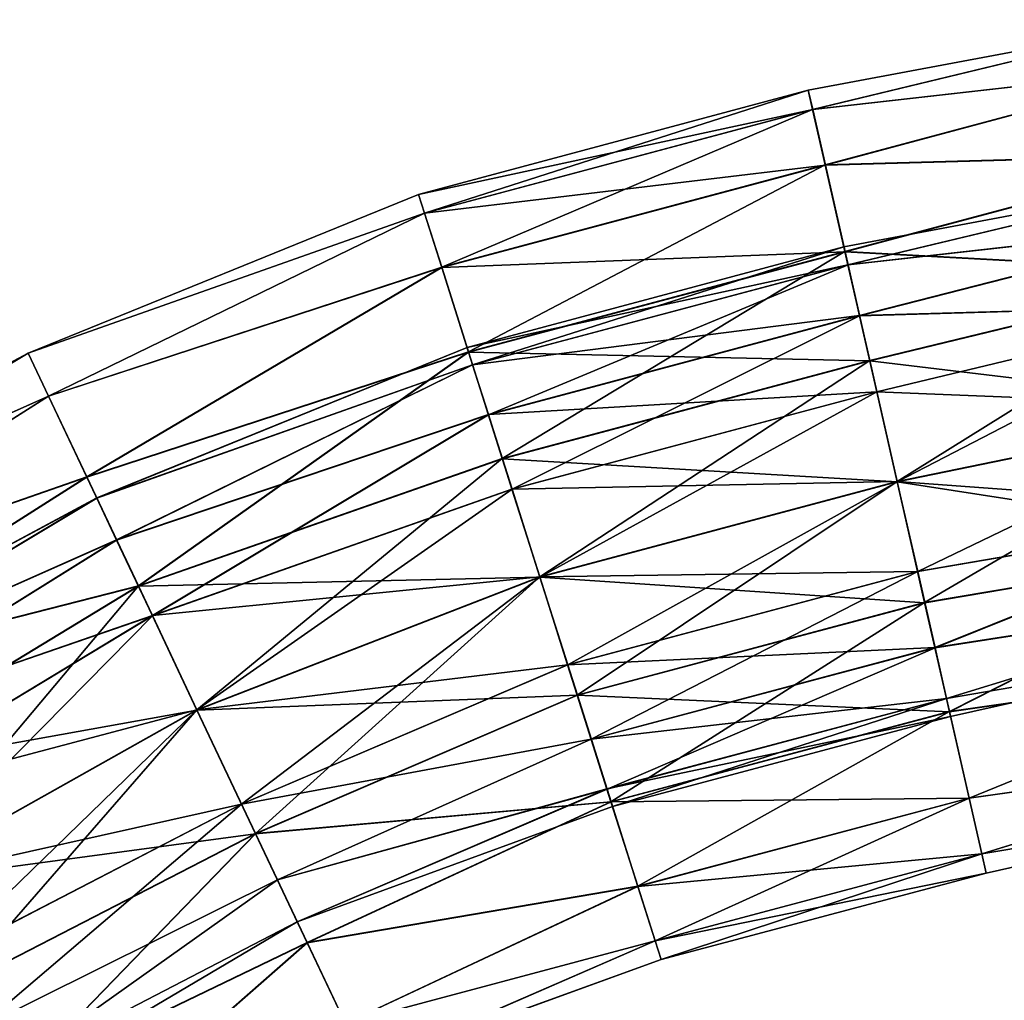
# Model space of a CAD drawing. Header units: millimetres. Extents: x -682 to 137, y -14 to 967.
# Tile 124 of 256: x -498 to -479, y 8 to 26. Entities that reach past the tile are written whole.
import ezdxf

# ---------------------------------------------------------------- set-up
doc = ezdxf.new("R2010")
doc.units = ezdxf.units.MM
doc.header["$LTSCALE"] = 65.185185
for name, color, linetype in [('4537', 7, 'CONTINUOUS'), ('4538', 7, 'CONTINUOUS'), ('4539', 7, 'CONTINUOUS'), ('4540', 7, 'CONTINUOUS'), ('4541', 7, 'CONTINUOUS'), ('4542', 7, 'CONTINUOUS'), ('4543', 7, 'CONTINUOUS'), ('4544', 7, 'CONTINUOUS')]:
    doc.layers.add(name, color=color, linetype=linetype)

msp = doc.modelspace()

# ---------------------------------------------------------------- linework, layer by layer
at = {"layer": '4537', "color": 7, "linetype": 'CONTINUOUS', "true_color": 0x191919}
for points in [[(-503.98, 16.341, -0.003), (-503.787, 16.028, 2.315), (-497.434, 19.836, 1.299), (-503.98, 16.341, -0.003)], [(-497.434, 19.834, -1.305), (-503.98, 16.341, -0.003), (-497.434, 19.836, 1.299), (-497.434, 19.834, -1.305)], [(-503.787, 16.026, -2.321), (-503.98, 16.341, -0.003), (-497.434, 19.834, -1.305), (-503.787, 16.026, -2.321)], [(-497.434, 19.836, 1.299), (-503.787, 16.028, 2.315), (-497.053, 19.031, 3.747), (-497.434, 19.836, 1.299)], [(-497.053, 19.028, -3.753), (-503.787, 16.026, -2.321), (-497.434, 19.834, -1.305), (-497.053, 19.028, -3.753)], [(-503.787, 16.028, 2.315), (-503.228, 15.117, 4.406), (-497.053, 19.031, 3.747), (-503.787, 16.028, 2.315)], [(-503.228, 15.113, -4.411), (-503.787, 16.026, -2.321), (-497.053, 19.028, -3.753), (-503.228, 15.113, -4.411)], [(-497.053, 19.031, 3.747), (-503.228, 15.117, 4.406), (-496.337, 17.519, 5.743), (-497.053, 19.031, 3.747)], [(-496.336, 17.514, -5.747), (-503.228, 15.113, -4.411), (-497.053, 19.028, -3.753), (-496.336, 17.514, -5.747)], [(-503.228, 15.117, 4.406), (-502.358, 13.697, 6.066), (-496.337, 17.519, 5.743), (-503.228, 15.117, 4.406)], [(-496.337, 17.519, 5.743), (-502.358, 13.697, 6.066), (-495.371, 15.481, 7.047), (-496.337, 17.519, 5.743)], [(-502.357, 13.692, -6.07), (-503.228, 15.113, -4.411), (-496.336, 17.514, -5.747), (-502.357, 13.692, -6.07)], [(-495.371, 15.475, -7.049), (-502.357, 13.692, -6.07), (-496.336, 17.514, -5.747), (-495.371, 15.475, -7.049)], [(-502.358, 13.697, 6.066), (-501.26, 11.908, 7.132), (-495.371, 15.481, 7.047), (-502.358, 13.697, 6.066)], [(-501.26, 11.902, -7.134), (-502.357, 13.692, -6.07), (-495.371, 15.475, -7.049), (-501.26, 11.902, -7.134)], [(-501.26, 11.908, 7.132), (-500.044, 9.924, 7.5), (-495.371, 15.481, 7.047), (-501.26, 11.908, 7.132)], [(-494.273, 13.156, -7.5), (-501.26, 11.902, -7.134), (-495.371, 15.475, -7.049), (-494.273, 13.156, -7.5)], [(-495.371, 15.481, 7.047), (-500.044, 9.924, 7.5), (-494.274, 13.163, 7.5), (-495.371, 15.481, 7.047)], [(-500.043, 9.918, -7.5), (-501.26, 11.902, -7.134), (-494.273, 13.156, -7.5), (-500.043, 9.918, -7.5)]]:
    msp.add_3dface(points, dxfattribs=at)
at = {"layer": '4538', "color": 7, "linetype": 'CONTINUOUS', "true_color": 0x191919}
for points in [[(-494.274, 13.163, 7.5), (-500.044, 9.924, 7.5), (-498.827, 7.94, 7.134), (-494.274, 13.163, 7.5)], [(-500.043, 9.918, -7.5), (-494.273, 13.156, -7.5), (-493.175, 10.838, -7.047), (-500.043, 9.918, -7.5)], [(-494.274, 13.163, 7.5), (-498.827, 7.94, 7.134), (-493.176, 10.844, 7.049), (-494.274, 13.163, 7.5)], [(-498.827, 7.935, -7.132), (-500.043, 9.918, -7.5), (-493.175, 10.838, -7.047), (-498.827, 7.935, -7.132)], [(-498.827, 7.94, 7.134), (-497.73, 6.15, 6.069), (-493.176, 10.844, 7.049), (-498.827, 7.94, 7.134)], [(-497.729, 6.145, -6.066), (-498.827, 7.935, -7.132), (-493.175, 10.838, -7.047), (-497.729, 6.145, -6.066)], [(-493.176, 10.844, 7.049), (-497.73, 6.15, 6.069), (-492.21, 8.805, 5.747), (-493.176, 10.844, 7.049)], [(-492.21, 8.8, -5.743), (-497.729, 6.145, -6.066), (-493.175, 10.838, -7.047), (-492.21, 8.8, -5.743)], [(-497.73, 6.15, 6.069), (-496.859, 4.729, 4.41), (-492.21, 8.805, 5.747), (-497.73, 6.15, 6.069)], [(-496.858, 4.726, -4.406), (-497.729, 6.145, -6.066), (-492.21, 8.8, -5.743), (-496.858, 4.726, -4.406)], [(-492.21, 8.805, 5.747), (-496.859, 4.729, 4.41), (-491.494, 7.291, 3.753), (-492.21, 8.805, 5.747)], [(-491.493, 7.288, -3.747), (-496.858, 4.726, -4.406), (-492.21, 8.8, -5.743), (-491.493, 7.288, -3.747)]]:
    msp.add_3dface(points, dxfattribs=at)
at = {"layer": '4539', "color": 7, "linetype": 'CONTINUOUS', "true_color": 0x191919}
for points in [[(-493.438, 11.397, 4.055), (-500.044, 9.923, 4.5), (-494.273, 13.161, 4.5), (-493.438, 11.397, 4.055)], [(-500.043, 9.92, -4.5), (-499.139, 8.446, -4.157), (-494.273, 13.158, -4.5), (-500.043, 9.92, -4.5)], [(-494.273, 13.158, -4.5), (-499.139, 8.446, -4.157), (-493.437, 11.393, -4.054), (-494.273, 13.158, -4.5)], [(-499.14, 8.449, 4.158), (-500.044, 9.923, 4.5), (-493.438, 11.397, 4.055), (-499.14, 8.449, 4.158)], [(-498.373, 7.199, 3.183), (-499.14, 8.449, 4.158), (-493.438, 11.397, 4.055), (-498.373, 7.199, 3.183)], [(-499.139, 8.446, -4.157), (-498.373, 7.196, -3.181), (-493.437, 11.393, -4.054), (-499.139, 8.446, -4.157)], [(-492.768, 9.981, 2.807), (-498.373, 7.199, 3.183), (-493.438, 11.397, 4.055), (-492.768, 9.981, 2.807)], [(-493.437, 11.393, -4.054), (-498.373, 7.196, -3.181), (-492.767, 9.979, -2.804), (-493.437, 11.393, -4.054)], [(-497.861, 6.363, 1.723), (-498.373, 7.199, 3.183), (-492.768, 9.981, 2.807), (-497.861, 6.363, 1.723)], [(-498.373, 7.196, -3.181), (-497.861, 6.362, -1.721), (-492.767, 9.979, -2.804), (-498.373, 7.196, -3.181)], [(-492.396, 9.195, 1.003), (-497.861, 6.363, 1.723), (-492.768, 9.981, 2.807), (-492.396, 9.195, 1.003)], [(-492.767, 9.979, -2.804), (-497.861, 6.362, -1.721), (-492.396, 9.194, -1), (-492.767, 9.979, -2.804)], [(-497.681, 6.07, 0.001), (-497.861, 6.363, 1.723), (-492.396, 9.195, 1.003), (-497.681, 6.07, 0.001)], [(-497.861, 6.362, -1.721), (-497.681, 6.07, 0.001), (-492.396, 9.194, -1), (-497.861, 6.362, -1.721)], [(-492.396, 9.194, -1), (-497.681, 6.07, 0.001), (-492.396, 9.195, 1.003), (-492.396, 9.194, -1)]]:
    msp.add_3dface(points, dxfattribs=at)
at = {"layer": '4540', "color": 7, "linetype": 'CONTINUOUS', "true_color": 0x191919}
for points in [[(-502.226, 13.481, 1.72), (-502.405, 13.773, -0.002), (-496.151, 17.125, 1), (-502.226, 13.481, 1.72)], [(-496.151, 17.125, 1), (-502.405, 13.773, -0.002), (-496.151, 17.124, -1.003), (-496.151, 17.125, 1)], [(-502.405, 13.773, -0.002), (-502.225, 13.479, -1.724), (-496.151, 17.124, -1.003), (-502.405, 13.773, -0.002)], [(-495.779, 16.34, 2.804), (-502.226, 13.481, 1.72), (-496.151, 17.125, 1), (-495.779, 16.34, 2.804)], [(-496.151, 17.124, -1.003), (-502.225, 13.479, -1.724), (-495.779, 16.338, -2.807), (-496.151, 17.124, -1.003)], [(-501.714, 12.646, 3.181), (-502.226, 13.481, 1.72), (-495.779, 16.34, 2.804), (-501.714, 12.646, 3.181)], [(-502.225, 13.479, -1.724), (-501.713, 12.644, -3.183), (-495.779, 16.338, -2.807), (-502.225, 13.479, -1.724)], [(-495.109, 14.926, 4.054), (-501.714, 12.646, 3.181), (-495.779, 16.34, 2.804), (-495.109, 14.926, 4.054)], [(-495.779, 16.338, -2.807), (-501.713, 12.644, -3.183), (-495.109, 14.922, -4.055), (-495.779, 16.338, -2.807)], [(-500.947, 11.397, 4.157), (-501.714, 12.646, 3.181), (-495.109, 14.926, 4.054), (-500.947, 11.397, 4.157)], [(-501.713, 12.644, -3.183), (-500.947, 11.394, -4.158), (-495.109, 14.922, -4.055), (-501.713, 12.644, -3.183)], [(-494.273, 13.161, 4.5), (-500.947, 11.397, 4.157), (-495.109, 14.926, 4.054), (-494.273, 13.161, 4.5)], [(-500.947, 11.394, -4.158), (-500.043, 9.92, -4.5), (-495.109, 14.922, -4.055), (-500.947, 11.394, -4.158)], [(-500.043, 9.92, -4.5), (-494.273, 13.158, -4.5), (-495.109, 14.922, -4.055), (-500.043, 9.92, -4.5)], [(-494.273, 13.161, 4.5), (-500.044, 9.923, 4.5), (-500.947, 11.397, 4.157), (-494.273, 13.161, 4.5)]]:
    msp.add_3dface(points, dxfattribs=at)
at = {"layer": '4541', "color": 7, "linetype": 'CONTINUOUS', "true_color": 0x191919}
for points in [[(-482.826, 24.754, -0.003), (-482.745, 24.396, 2.315), (-475.79, 26.076, 1.299), (-482.826, 24.754, -0.003)], [(-475.79, 26.075, -1.305), (-482.826, 24.754, -0.003), (-475.79, 26.076, 1.299), (-475.79, 26.075, -1.305)], [(-482.744, 24.395, -2.32), (-482.826, 24.754, -0.003), (-475.79, 26.075, -1.305), (-482.744, 24.395, -2.32)], [(-475.79, 26.076, 1.299), (-482.745, 24.396, 2.315), (-475.622, 25.202, 3.747), (-475.79, 26.076, 1.299)], [(-475.621, 25.199, -3.753), (-482.744, 24.395, -2.32), (-475.79, 26.075, -1.305), (-475.621, 25.199, -3.753)], [(-482.745, 24.396, 2.315), (-482.509, 23.357, 4.406), (-475.622, 25.202, 3.747), (-482.745, 24.396, 2.315)], [(-482.507, 23.354, -4.411), (-482.744, 24.395, -2.32), (-475.621, 25.199, -3.753), (-482.507, 23.354, -4.411)], [(-475.622, 25.202, 3.747), (-482.509, 23.357, 4.406), (-475.305, 23.559, 5.743), (-475.622, 25.202, 3.747)], [(-475.303, 23.554, -5.747), (-482.507, 23.354, -4.411), (-475.621, 25.199, -3.753), (-475.303, 23.554, -5.747)], [(-490.124, 22.807, -0.003), (-490.013, 22.458, 2.315), (-482.826, 24.754, -0.003), (-490.124, 22.807, -0.003)], [(-482.744, 24.395, -2.32), (-490.124, 22.807, -0.003), (-482.826, 24.754, -0.003), (-482.744, 24.395, -2.32)], [(-482.826, 24.754, -0.003), (-490.013, 22.458, 2.315), (-482.745, 24.396, 2.315), (-482.826, 24.754, -0.003)], [(-490.012, 22.456, -2.32), (-490.124, 22.807, -0.003), (-482.744, 24.395, -2.32), (-490.012, 22.456, -2.32)], [(-490.013, 22.458, 2.315), (-489.691, 21.442, 4.406), (-482.745, 24.396, 2.315), (-490.013, 22.458, 2.315)], [(-482.507, 23.354, -4.411), (-490.012, 22.456, -2.32), (-482.744, 24.395, -2.32), (-482.507, 23.354, -4.411)], [(-482.745, 24.396, 2.315), (-489.691, 21.442, 4.406), (-482.509, 23.357, 4.406), (-482.745, 24.396, 2.315)], [(-482.509, 23.357, 4.406), (-482.141, 21.737, 6.066), (-475.305, 23.559, 5.743), (-482.509, 23.357, 4.406)], [(-482.139, 21.733, -6.069), (-482.507, 23.354, -4.411), (-475.303, 23.554, -5.747), (-482.139, 21.733, -6.069)], [(-475.305, 23.559, 5.743), (-482.141, 21.737, 6.066), (-474.877, 21.344, 7.047), (-475.305, 23.559, 5.743)], [(-474.874, 21.339, -7.049), (-482.139, 21.733, -6.069), (-475.303, 23.554, -5.747), (-474.874, 21.339, -7.049)], [(-489.69, 21.438, -4.411), (-490.012, 22.456, -2.32), (-482.507, 23.354, -4.411), (-489.69, 21.438, -4.411)], [(-489.691, 21.442, 4.406), (-489.189, 19.858, 6.066), (-482.509, 23.357, 4.406), (-489.691, 21.442, 4.406)], [(-482.139, 21.733, -6.069), (-489.69, 21.438, -4.411), (-482.507, 23.354, -4.411), (-482.139, 21.733, -6.069)], [(-482.509, 23.357, 4.406), (-489.189, 19.858, 6.066), (-482.141, 21.737, 6.066), (-482.509, 23.357, 4.406)], [(-497.434, 19.834, -1.305), (-497.434, 19.836, 1.299), (-490.124, 22.807, -0.003), (-497.434, 19.834, -1.305)], [(-490.012, 22.456, -2.32), (-497.434, 19.834, -1.305), (-490.124, 22.807, -0.003), (-490.012, 22.456, -2.32)], [(-490.124, 22.807, -0.003), (-497.434, 19.836, 1.299), (-490.013, 22.458, 2.315), (-490.124, 22.807, -0.003)], [(-497.434, 19.836, 1.299), (-497.053, 19.031, 3.747), (-490.013, 22.458, 2.315), (-497.434, 19.836, 1.299)], [(-497.053, 19.028, -3.753), (-497.434, 19.834, -1.305), (-490.012, 22.456, -2.32), (-497.053, 19.028, -3.753)], [(-490.013, 22.458, 2.315), (-497.053, 19.031, 3.747), (-489.691, 21.442, 4.406), (-490.013, 22.458, 2.315)], [(-489.69, 21.438, -4.411), (-497.053, 19.028, -3.753), (-490.012, 22.456, -2.32), (-489.69, 21.438, -4.411)], [(-489.187, 19.854, -6.069), (-489.69, 21.438, -4.411), (-482.139, 21.733, -6.069), (-489.187, 19.854, -6.069)], [(-489.189, 19.858, 6.066), (-488.557, 17.863, 7.132), (-482.141, 21.737, 6.066), (-489.189, 19.858, 6.066)], [(-481.674, 19.691, -7.134), (-489.187, 19.854, -6.069), (-482.139, 21.733, -6.069), (-481.674, 19.691, -7.134)], [(-482.141, 21.737, 6.066), (-488.557, 17.863, 7.132), (-481.677, 19.696, 7.132), (-482.141, 21.737, 6.066)], [(-482.141, 21.737, 6.066), (-481.677, 19.696, 7.132), (-474.877, 21.344, 7.047), (-482.141, 21.737, 6.066)], [(-481.674, 19.691, -7.134), (-482.139, 21.733, -6.069), (-474.874, 21.339, -7.049), (-481.674, 19.691, -7.134)], [(-497.053, 19.031, 3.747), (-496.337, 17.519, 5.743), (-489.691, 21.442, 4.406), (-497.053, 19.031, 3.747)], [(-496.336, 17.514, -5.747), (-497.053, 19.028, -3.753), (-489.69, 21.438, -4.411), (-496.336, 17.514, -5.747)], [(-489.691, 21.442, 4.406), (-496.337, 17.519, 5.743), (-489.189, 19.858, 6.066), (-489.691, 21.442, 4.406)], [(-489.187, 19.854, -6.069), (-496.336, 17.514, -5.747), (-489.69, 21.438, -4.411), (-489.187, 19.854, -6.069)], [(-481.677, 19.696, 7.132), (-481.162, 17.433, 7.5), (-474.877, 21.344, 7.047), (-481.677, 19.696, 7.132)], [(-474.388, 18.821, -7.5), (-481.674, 19.691, -7.134), (-474.874, 21.339, -7.049), (-474.388, 18.821, -7.5)], [(-474.877, 21.344, 7.047), (-481.162, 17.433, 7.5), (-474.39, 18.826, 7.5), (-474.877, 21.344, 7.047)], [(-496.337, 17.519, 5.743), (-495.371, 15.481, 7.047), (-489.189, 19.858, 6.066), (-496.337, 17.519, 5.743)], [(-495.371, 15.475, -7.049), (-496.336, 17.514, -5.747), (-489.187, 19.854, -6.069), (-495.371, 15.475, -7.049)], [(-489.189, 19.858, 6.066), (-495.371, 15.481, 7.047), (-488.557, 17.863, 7.132), (-489.189, 19.858, 6.066)], [(-488.554, 17.858, -7.134), (-495.371, 15.475, -7.049), (-489.187, 19.854, -6.069), (-488.554, 17.858, -7.134)], [(-488.554, 17.858, -7.134), (-489.187, 19.854, -6.069), (-481.674, 19.691, -7.134), (-488.554, 17.858, -7.134)], [(-488.557, 17.863, 7.132), (-487.855, 15.651, 7.5), (-481.677, 19.696, 7.132), (-488.557, 17.863, 7.132)], [(-481.16, 17.428, -7.5), (-488.554, 17.858, -7.134), (-481.674, 19.691, -7.134), (-481.16, 17.428, -7.5)], [(-481.677, 19.696, 7.132), (-487.855, 15.651, 7.5), (-481.162, 17.433, 7.5), (-481.677, 19.696, 7.132)], [(-481.16, 17.428, -7.5), (-481.674, 19.691, -7.134), (-474.388, 18.821, -7.5), (-481.16, 17.428, -7.5)], [(-495.371, 15.481, 7.047), (-494.274, 13.163, 7.5), (-488.557, 17.863, 7.132), (-495.371, 15.481, 7.047)], [(-487.853, 15.645, -7.5), (-495.371, 15.475, -7.049), (-488.554, 17.858, -7.134), (-487.853, 15.645, -7.5)], [(-488.557, 17.863, 7.132), (-494.274, 13.163, 7.5), (-487.855, 15.651, 7.5), (-488.557, 17.863, 7.132)], [(-487.853, 15.645, -7.5), (-488.554, 17.858, -7.134), (-481.16, 17.428, -7.5), (-487.853, 15.645, -7.5)], [(-494.273, 13.156, -7.5), (-495.371, 15.475, -7.049), (-487.853, 15.645, -7.5), (-494.273, 13.156, -7.5)]]:
    msp.add_3dface(points, dxfattribs=at)
at = {"layer": '4542', "color": 7, "linetype": 'CONTINUOUS', "true_color": 0x191919}
for points in [[(-474.39, 18.826, 7.5), (-481.162, 17.433, 7.5), (-480.648, 15.17, 7.134), (-474.39, 18.826, 7.5)], [(-481.16, 17.428, -7.5), (-474.388, 18.821, -7.5), (-473.901, 16.302, -7.047), (-481.16, 17.428, -7.5)], [(-474.39, 18.826, 7.5), (-480.648, 15.17, 7.134), (-473.904, 16.307, 7.049), (-474.39, 18.826, 7.5)], [(-481.162, 17.433, 7.5), (-487.855, 15.651, 7.5), (-487.154, 13.438, 7.134), (-481.162, 17.433, 7.5)], [(-487.853, 15.645, -7.5), (-481.16, 17.428, -7.5), (-480.645, 15.165, -7.132), (-487.853, 15.645, -7.5)], [(-481.162, 17.433, 7.5), (-487.154, 13.438, 7.134), (-480.648, 15.17, 7.134), (-481.162, 17.433, 7.5)], [(-480.645, 15.165, -7.132), (-481.16, 17.428, -7.5), (-473.901, 16.302, -7.047), (-480.645, 15.165, -7.132)], [(-480.648, 15.17, 7.134), (-480.183, 13.128, 6.069), (-473.904, 16.307, 7.049), (-480.648, 15.17, 7.134)], [(-480.181, 13.124, -6.066), (-480.645, 15.165, -7.132), (-473.901, 16.302, -7.047), (-480.181, 13.124, -6.066)], [(-473.904, 16.307, 7.049), (-480.183, 13.128, 6.069), (-473.476, 14.092, 5.747), (-473.904, 16.307, 7.049)], [(-473.474, 14.088, -5.743), (-480.181, 13.124, -6.066), (-473.901, 16.302, -7.047), (-473.474, 14.088, -5.743)], [(-494.274, 13.163, 7.5), (-493.176, 10.844, 7.049), (-487.855, 15.651, 7.5), (-494.274, 13.163, 7.5)], [(-494.273, 13.156, -7.5), (-487.853, 15.645, -7.5), (-487.151, 13.433, -7.132), (-494.273, 13.156, -7.5)], [(-487.855, 15.651, 7.5), (-493.176, 10.844, 7.049), (-487.154, 13.438, 7.134), (-487.855, 15.651, 7.5)], [(-487.151, 13.433, -7.132), (-487.853, 15.645, -7.5), (-480.645, 15.165, -7.132), (-487.151, 13.433, -7.132)], [(-487.154, 13.438, 7.134), (-486.521, 11.442, 6.069), (-480.648, 15.17, 7.134), (-487.154, 13.438, 7.134)], [(-480.181, 13.124, -6.066), (-487.151, 13.433, -7.132), (-480.645, 15.165, -7.132), (-480.181, 13.124, -6.066)], [(-480.648, 15.17, 7.134), (-486.521, 11.442, 6.069), (-480.183, 13.128, 6.069), (-480.648, 15.17, 7.134)], [(-480.183, 13.128, 6.069), (-479.815, 11.508, 4.411), (-473.476, 14.092, 5.747), (-480.183, 13.128, 6.069)], [(-479.813, 11.505, -4.406), (-480.181, 13.124, -6.066), (-473.474, 14.088, -5.743), (-479.813, 11.505, -4.406)], [(-473.476, 14.092, 5.747), (-479.815, 11.508, 4.411), (-473.158, 12.447, 3.753), (-473.476, 14.092, 5.747)], [(-473.156, 12.445, -3.747), (-479.813, 11.505, -4.406), (-473.474, 14.088, -5.743), (-473.156, 12.445, -3.747)], [(-493.175, 10.838, -7.047), (-494.273, 13.156, -7.5), (-487.151, 13.433, -7.132), (-493.175, 10.838, -7.047)], [(-487.154, 13.438, 7.134), (-493.176, 10.844, 7.049), (-486.521, 11.442, 6.069), (-487.154, 13.438, 7.134)], [(-486.519, 11.438, -6.066), (-493.175, 10.838, -7.047), (-487.151, 13.433, -7.132), (-486.519, 11.438, -6.066)], [(-486.519, 11.438, -6.066), (-487.151, 13.433, -7.132), (-480.181, 13.124, -6.066), (-486.519, 11.438, -6.066)], [(-486.521, 11.442, 6.069), (-486.019, 9.858, 4.411), (-480.183, 13.128, 6.069), (-486.521, 11.442, 6.069)], [(-479.813, 11.505, -4.406), (-486.519, 11.438, -6.066), (-480.181, 13.124, -6.066), (-479.813, 11.505, -4.406)], [(-480.183, 13.128, 6.069), (-486.019, 9.858, 4.411), (-479.815, 11.508, 4.411), (-480.183, 13.128, 6.069)], [(-479.815, 11.508, 4.411), (-479.578, 10.467, 2.32), (-473.158, 12.447, 3.753), (-479.815, 11.508, 4.411)], [(-479.577, 10.465, -2.315), (-479.813, 11.505, -4.406), (-473.156, 12.445, -3.747), (-479.577, 10.465, -2.315)], [(-473.158, 12.447, 3.753), (-479.578, 10.467, 2.32), (-472.988, 11.572, 1.305), (-473.158, 12.447, 3.753)], [(-472.988, 11.571, -1.299), (-479.577, 10.465, -2.315), (-473.156, 12.445, -3.747), (-472.988, 11.571, -1.299)], [(-493.176, 10.844, 7.049), (-492.21, 8.805, 5.747), (-486.521, 11.442, 6.069), (-493.176, 10.844, 7.049)], [(-492.21, 8.8, -5.743), (-493.175, 10.838, -7.047), (-486.519, 11.438, -6.066), (-492.21, 8.8, -5.743)], [(-486.521, 11.442, 6.069), (-492.21, 8.805, 5.747), (-486.019, 9.858, 4.411), (-486.521, 11.442, 6.069)], [(-486.017, 9.854, -4.406), (-492.21, 8.8, -5.743), (-486.519, 11.438, -6.066), (-486.017, 9.854, -4.406)], [(-486.017, 9.854, -4.406), (-486.519, 11.438, -6.066), (-479.813, 11.505, -4.406), (-486.017, 9.854, -4.406)], [(-486.019, 9.858, 4.411), (-485.696, 8.84, 2.32), (-479.815, 11.508, 4.411), (-486.019, 9.858, 4.411)], [(-479.577, 10.465, -2.315), (-486.017, 9.854, -4.406), (-479.813, 11.505, -4.406), (-479.577, 10.465, -2.315)], [(-479.815, 11.508, 4.411), (-485.696, 8.84, 2.32), (-479.578, 10.467, 2.32), (-479.815, 11.508, 4.411)], [(-479.578, 10.467, 2.32), (-479.496, 10.107, 0.003), (-472.988, 11.572, 1.305), (-479.578, 10.467, 2.32)], [(-479.496, 10.107, 0.003), (-479.577, 10.465, -2.315), (-472.988, 11.571, -1.299), (-479.496, 10.107, 0.003)], [(-472.988, 11.572, 1.305), (-479.496, 10.107, 0.003), (-472.988, 11.571, -1.299), (-472.988, 11.572, 1.305)], [(-485.695, 8.838, -2.315), (-486.017, 9.854, -4.406), (-479.577, 10.465, -2.315), (-485.695, 8.838, -2.315)], [(-485.696, 8.84, 2.32), (-485.584, 8.489, 0.003), (-479.578, 10.467, 2.32), (-485.696, 8.84, 2.32)], [(-479.496, 10.107, 0.003), (-485.695, 8.838, -2.315), (-479.577, 10.465, -2.315), (-479.496, 10.107, 0.003)], [(-479.578, 10.467, 2.32), (-485.584, 8.489, 0.003), (-479.496, 10.107, 0.003), (-479.578, 10.467, 2.32)], [(-485.584, 8.489, 0.003), (-485.695, 8.838, -2.315), (-479.496, 10.107, 0.003), (-485.584, 8.489, 0.003)], [(-492.21, 8.805, 5.747), (-491.494, 7.291, 3.753), (-486.019, 9.858, 4.411), (-492.21, 8.805, 5.747)], [(-491.493, 7.288, -3.747), (-492.21, 8.8, -5.743), (-486.017, 9.854, -4.406), (-491.493, 7.288, -3.747)], [(-486.019, 9.858, 4.411), (-491.494, 7.291, 3.753), (-485.696, 8.84, 2.32), (-486.019, 9.858, 4.411)], [(-485.695, 8.838, -2.315), (-491.493, 7.288, -3.747), (-486.017, 9.854, -4.406), (-485.695, 8.838, -2.315)], [(-491.494, 7.291, 3.753), (-491.112, 6.485, 1.305), (-485.696, 8.84, 2.32), (-491.494, 7.291, 3.753)], [(-491.112, 6.483, -1.299), (-491.493, 7.288, -3.747), (-485.695, 8.838, -2.315), (-491.112, 6.483, -1.299)], [(-485.696, 8.84, 2.32), (-491.112, 6.485, 1.305), (-485.584, 8.489, 0.003), (-485.696, 8.84, 2.32)], [(-485.584, 8.489, 0.003), (-491.112, 6.483, -1.299), (-485.695, 8.838, -2.315), (-485.584, 8.489, 0.003)], [(-491.112, 6.485, 1.305), (-491.112, 6.483, -1.299), (-485.584, 8.489, 0.003), (-491.112, 6.485, 1.305)]]:
    msp.add_3dface(points, dxfattribs=at)
at = {"layer": '4543', "color": 7, "linetype": 'CONTINUOUS', "true_color": 0x191919}
for points in [[(-474.019, 16.908, 4.055), (-481.162, 17.432, 4.5), (-474.39, 18.825, 4.5), (-474.019, 16.908, 4.055)], [(-481.16, 17.429, -4.5), (-480.778, 15.748, -4.157), (-474.388, 18.822, -4.5), (-481.16, 17.429, -4.5)], [(-474.388, 18.822, -4.5), (-480.778, 15.748, -4.157), (-474.018, 16.905, -4.054), (-474.388, 18.822, -4.5)], [(-480.779, 15.751, 4.158), (-487.855, 15.65, 4.5), (-481.162, 17.432, 4.5), (-480.779, 15.751, 4.158)], [(-487.853, 15.646, -4.5), (-487.332, 14.003, -4.157), (-481.16, 17.429, -4.5), (-487.853, 15.646, -4.5)], [(-481.16, 17.429, -4.5), (-487.332, 14.003, -4.157), (-480.778, 15.748, -4.157), (-481.16, 17.429, -4.5)], [(-480.779, 15.751, 4.158), (-481.162, 17.432, 4.5), (-474.019, 16.908, 4.055), (-480.779, 15.751, 4.158)], [(-480.455, 14.325, 3.183), (-480.779, 15.751, 4.158), (-474.019, 16.908, 4.055), (-480.455, 14.325, 3.183)], [(-480.778, 15.748, -4.157), (-480.454, 14.323, -3.181), (-474.018, 16.905, -4.054), (-480.778, 15.748, -4.157)], [(-473.722, 15.37, 2.807), (-480.455, 14.325, 3.183), (-474.019, 16.908, 4.055), (-473.722, 15.37, 2.807)], [(-474.018, 16.905, -4.054), (-480.454, 14.323, -3.181), (-473.721, 15.368, -2.804), (-474.018, 16.905, -4.054)], [(-487.333, 14.006, 4.158), (-487.855, 15.65, 4.5), (-480.779, 15.751, 4.158), (-487.333, 14.006, 4.158)], [(-480.455, 14.325, 3.183), (-487.333, 14.006, 4.158), (-480.779, 15.751, 4.158), (-480.455, 14.325, 3.183)], [(-487.332, 14.003, -4.157), (-486.89, 12.61, -3.181), (-480.778, 15.748, -4.157), (-487.332, 14.003, -4.157)], [(-480.778, 15.748, -4.157), (-486.89, 12.61, -3.181), (-480.454, 14.323, -3.181), (-480.778, 15.748, -4.157)], [(-487.333, 14.006, 4.158), (-494.273, 13.161, 4.5), (-487.855, 15.65, 4.5), (-487.333, 14.006, 4.158)], [(-494.273, 13.158, -4.5), (-493.437, 11.393, -4.054), (-487.853, 15.646, -4.5), (-494.273, 13.158, -4.5)], [(-487.853, 15.646, -4.5), (-493.437, 11.393, -4.054), (-487.332, 14.003, -4.157), (-487.853, 15.646, -4.5)], [(-480.238, 13.372, 1.724), (-480.455, 14.325, 3.183), (-473.722, 15.37, 2.807), (-480.238, 13.372, 1.724)], [(-480.454, 14.323, -3.181), (-480.238, 13.371, -1.72), (-473.721, 15.368, -2.804), (-480.454, 14.323, -3.181)], [(-473.557, 14.516, 1.003), (-480.238, 13.372, 1.724), (-473.722, 15.37, 2.807), (-473.557, 14.516, 1.003)], [(-473.721, 15.368, -2.804), (-480.238, 13.371, -1.72), (-473.557, 14.515, -1), (-473.721, 15.368, -2.804)], [(-480.162, 13.037, 0.002), (-480.238, 13.372, 1.724), (-473.557, 14.516, 1.003), (-480.162, 13.037, 0.002)], [(-480.238, 13.371, -1.72), (-480.162, 13.037, 0.002), (-473.557, 14.515, -1), (-480.238, 13.371, -1.72)], [(-473.557, 14.515, -1), (-480.162, 13.037, 0.002), (-473.557, 14.516, 1.003), (-473.557, 14.515, -1)], [(-486.891, 12.612, 3.183), (-487.333, 14.006, 4.158), (-480.455, 14.325, 3.183), (-486.891, 12.612, 3.183)], [(-480.238, 13.372, 1.724), (-486.891, 12.612, 3.183), (-480.455, 14.325, 3.183), (-480.238, 13.372, 1.724)], [(-486.89, 12.61, -3.181), (-486.595, 11.679, -1.72), (-480.454, 14.323, -3.181), (-486.89, 12.61, -3.181)], [(-480.454, 14.323, -3.181), (-486.595, 11.679, -1.72), (-480.238, 13.371, -1.72), (-480.454, 14.323, -3.181)], [(-493.438, 11.397, 4.055), (-494.273, 13.161, 4.5), (-487.333, 14.006, 4.158), (-493.438, 11.397, 4.055)], [(-486.891, 12.612, 3.183), (-493.438, 11.397, 4.055), (-487.333, 14.006, 4.158), (-486.891, 12.612, 3.183)], [(-487.332, 14.003, -4.157), (-493.437, 11.393, -4.054), (-486.89, 12.61, -3.181), (-487.332, 14.003, -4.157)], [(-486.596, 11.68, 1.724), (-486.891, 12.612, 3.183), (-480.238, 13.372, 1.724), (-486.596, 11.68, 1.724)], [(-480.162, 13.037, 0.002), (-486.596, 11.68, 1.724), (-480.238, 13.372, 1.724), (-480.162, 13.037, 0.002)], [(-486.595, 11.679, -1.72), (-486.492, 11.353, 0.002), (-480.238, 13.371, -1.72), (-486.595, 11.679, -1.72)], [(-480.238, 13.371, -1.72), (-486.492, 11.353, 0.002), (-480.162, 13.037, 0.002), (-480.238, 13.371, -1.72)], [(-486.492, 11.353, 0.002), (-486.596, 11.68, 1.724), (-480.162, 13.037, 0.002), (-486.492, 11.353, 0.002)], [(-492.768, 9.981, 2.807), (-493.438, 11.397, 4.055), (-486.891, 12.612, 3.183), (-492.768, 9.981, 2.807)], [(-493.437, 11.393, -4.054), (-492.767, 9.979, -2.804), (-486.89, 12.61, -3.181), (-493.437, 11.393, -4.054)], [(-486.596, 11.68, 1.724), (-492.768, 9.981, 2.807), (-486.891, 12.612, 3.183), (-486.596, 11.68, 1.724)], [(-486.89, 12.61, -3.181), (-492.767, 9.979, -2.804), (-486.595, 11.679, -1.72), (-486.89, 12.61, -3.181)], [(-492.396, 9.195, 1.003), (-492.768, 9.981, 2.807), (-486.596, 11.68, 1.724), (-492.396, 9.195, 1.003)], [(-492.767, 9.979, -2.804), (-492.396, 9.194, -1), (-486.595, 11.679, -1.72), (-492.767, 9.979, -2.804)], [(-486.492, 11.353, 0.002), (-492.396, 9.195, 1.003), (-486.596, 11.68, 1.724), (-486.492, 11.353, 0.002)], [(-486.595, 11.679, -1.72), (-492.396, 9.194, -1), (-486.492, 11.353, 0.002), (-486.595, 11.679, -1.72)], [(-492.396, 9.194, -1), (-492.396, 9.195, 1.003), (-486.492, 11.353, 0.002), (-492.396, 9.194, -1)]]:
    msp.add_3dface(points, dxfattribs=at)
at = {"layer": '4544', "color": 7, "linetype": 'CONTINUOUS', "true_color": 0x191919}
for points in [[(-482.084, 21.491, 1.72), (-482.16, 21.825, -0.002), (-475.221, 23.131, 1), (-482.084, 21.491, 1.72)], [(-475.221, 23.131, 1), (-482.16, 21.825, -0.002), (-475.221, 23.13, -1.003), (-475.221, 23.131, 1)], [(-482.16, 21.825, -0.002), (-482.083, 21.49, -1.724), (-475.221, 23.13, -1.003), (-482.16, 21.825, -0.002)], [(-475.057, 22.279, 2.804), (-482.084, 21.491, 1.72), (-475.221, 23.131, 1), (-475.057, 22.279, 2.804)], [(-475.221, 23.13, -1.003), (-482.083, 21.49, -1.724), (-475.056, 22.277, -2.807), (-475.221, 23.13, -1.003)], [(-481.868, 20.539, 3.181), (-482.084, 21.491, 1.72), (-475.057, 22.279, 2.804), (-481.868, 20.539, 3.181)], [(-482.083, 21.49, -1.724), (-481.867, 20.537, -3.183), (-475.056, 22.277, -2.807), (-482.083, 21.49, -1.724)], [(-474.76, 20.742, 4.054), (-481.868, 20.539, 3.181), (-475.057, 22.279, 2.804), (-474.76, 20.742, 4.054)], [(-475.056, 22.277, -2.807), (-481.867, 20.537, -3.183), (-474.759, 20.739, -4.055), (-475.056, 22.277, -2.807)], [(-489.216, 19.944, -0.002), (-489.112, 19.616, -1.724), (-482.16, 21.825, -0.002), (-489.216, 19.944, -0.002)], [(-482.084, 21.491, 1.72), (-489.216, 19.944, -0.002), (-482.16, 21.825, -0.002), (-482.084, 21.491, 1.72)], [(-482.16, 21.825, -0.002), (-489.112, 19.616, -1.724), (-482.083, 21.49, -1.724), (-482.16, 21.825, -0.002)], [(-489.112, 19.617, 1.72), (-489.216, 19.944, -0.002), (-482.084, 21.491, 1.72), (-489.112, 19.617, 1.72)], [(-481.868, 20.539, 3.181), (-489.112, 19.617, 1.72), (-482.084, 21.491, 1.72), (-481.868, 20.539, 3.181)], [(-489.112, 19.616, -1.724), (-488.816, 18.684, -3.183), (-482.083, 21.49, -1.724), (-489.112, 19.616, -1.724)], [(-482.083, 21.49, -1.724), (-488.816, 18.684, -3.183), (-481.867, 20.537, -3.183), (-482.083, 21.49, -1.724)], [(-481.544, 19.114, 4.157), (-481.868, 20.539, 3.181), (-474.76, 20.742, 4.054), (-481.544, 19.114, 4.157)], [(-481.867, 20.537, -3.183), (-481.542, 19.111, -4.158), (-474.759, 20.739, -4.055), (-481.867, 20.537, -3.183)], [(-474.39, 18.825, 4.5), (-481.544, 19.114, 4.157), (-474.76, 20.742, 4.054), (-474.39, 18.825, 4.5)], [(-481.542, 19.111, -4.158), (-481.16, 17.429, -4.5), (-474.759, 20.739, -4.055), (-481.542, 19.111, -4.158)], [(-481.16, 17.429, -4.5), (-474.388, 18.822, -4.5), (-474.759, 20.739, -4.055), (-481.16, 17.429, -4.5)], [(-488.817, 18.687, 3.181), (-489.112, 19.617, 1.72), (-481.868, 20.539, 3.181), (-488.817, 18.687, 3.181)], [(-481.544, 19.114, 4.157), (-488.817, 18.687, 3.181), (-481.868, 20.539, 3.181), (-481.544, 19.114, 4.157)], [(-488.816, 18.684, -3.183), (-488.374, 17.29, -4.158), (-481.867, 20.537, -3.183), (-488.816, 18.684, -3.183)], [(-481.867, 20.537, -3.183), (-488.374, 17.29, -4.158), (-481.542, 19.111, -4.158), (-481.867, 20.537, -3.183)], [(-496.151, 17.125, 1), (-496.151, 17.124, -1.003), (-489.216, 19.944, -0.002), (-496.151, 17.125, 1)], [(-489.112, 19.617, 1.72), (-496.151, 17.125, 1), (-489.216, 19.944, -0.002), (-489.112, 19.617, 1.72)], [(-489.216, 19.944, -0.002), (-496.151, 17.124, -1.003), (-489.112, 19.616, -1.724), (-489.216, 19.944, -0.002)], [(-495.779, 16.34, 2.804), (-496.151, 17.125, 1), (-489.112, 19.617, 1.72), (-495.779, 16.34, 2.804)], [(-496.151, 17.124, -1.003), (-495.779, 16.338, -2.807), (-489.112, 19.616, -1.724), (-496.151, 17.124, -1.003)], [(-488.817, 18.687, 3.181), (-495.779, 16.34, 2.804), (-489.112, 19.617, 1.72), (-488.817, 18.687, 3.181)], [(-489.112, 19.616, -1.724), (-495.779, 16.338, -2.807), (-488.816, 18.684, -3.183), (-489.112, 19.616, -1.724)], [(-488.376, 17.293, 4.157), (-488.817, 18.687, 3.181), (-481.544, 19.114, 4.157), (-488.376, 17.293, 4.157)], [(-481.162, 17.432, 4.5), (-488.376, 17.293, 4.157), (-481.544, 19.114, 4.157), (-481.162, 17.432, 4.5)], [(-488.374, 17.29, -4.158), (-487.853, 15.646, -4.5), (-481.542, 19.111, -4.158), (-488.374, 17.29, -4.158)], [(-487.853, 15.646, -4.5), (-481.16, 17.429, -4.5), (-481.542, 19.111, -4.158), (-487.853, 15.646, -4.5)], [(-474.39, 18.825, 4.5), (-481.162, 17.432, 4.5), (-481.544, 19.114, 4.157), (-474.39, 18.825, 4.5)], [(-495.109, 14.926, 4.054), (-495.779, 16.34, 2.804), (-488.817, 18.687, 3.181), (-495.109, 14.926, 4.054)], [(-495.779, 16.338, -2.807), (-495.109, 14.922, -4.055), (-488.816, 18.684, -3.183), (-495.779, 16.338, -2.807)], [(-488.376, 17.293, 4.157), (-495.109, 14.926, 4.054), (-488.817, 18.687, 3.181), (-488.376, 17.293, 4.157)], [(-488.816, 18.684, -3.183), (-495.109, 14.922, -4.055), (-488.374, 17.29, -4.158), (-488.816, 18.684, -3.183)], [(-481.162, 17.432, 4.5), (-487.855, 15.65, 4.5), (-488.376, 17.293, 4.157), (-481.162, 17.432, 4.5)], [(-487.855, 15.65, 4.5), (-495.109, 14.926, 4.054), (-488.376, 17.293, 4.157), (-487.855, 15.65, 4.5)], [(-495.109, 14.922, -4.055), (-494.273, 13.158, -4.5), (-488.374, 17.29, -4.158), (-495.109, 14.922, -4.055)], [(-494.273, 13.158, -4.5), (-487.853, 15.646, -4.5), (-488.374, 17.29, -4.158), (-494.273, 13.158, -4.5)], [(-494.273, 13.161, 4.5), (-495.109, 14.926, 4.054), (-487.855, 15.65, 4.5), (-494.273, 13.161, 4.5)]]:
    msp.add_3dface(points, dxfattribs=at)

doc.saveas('drawing.dxf')
